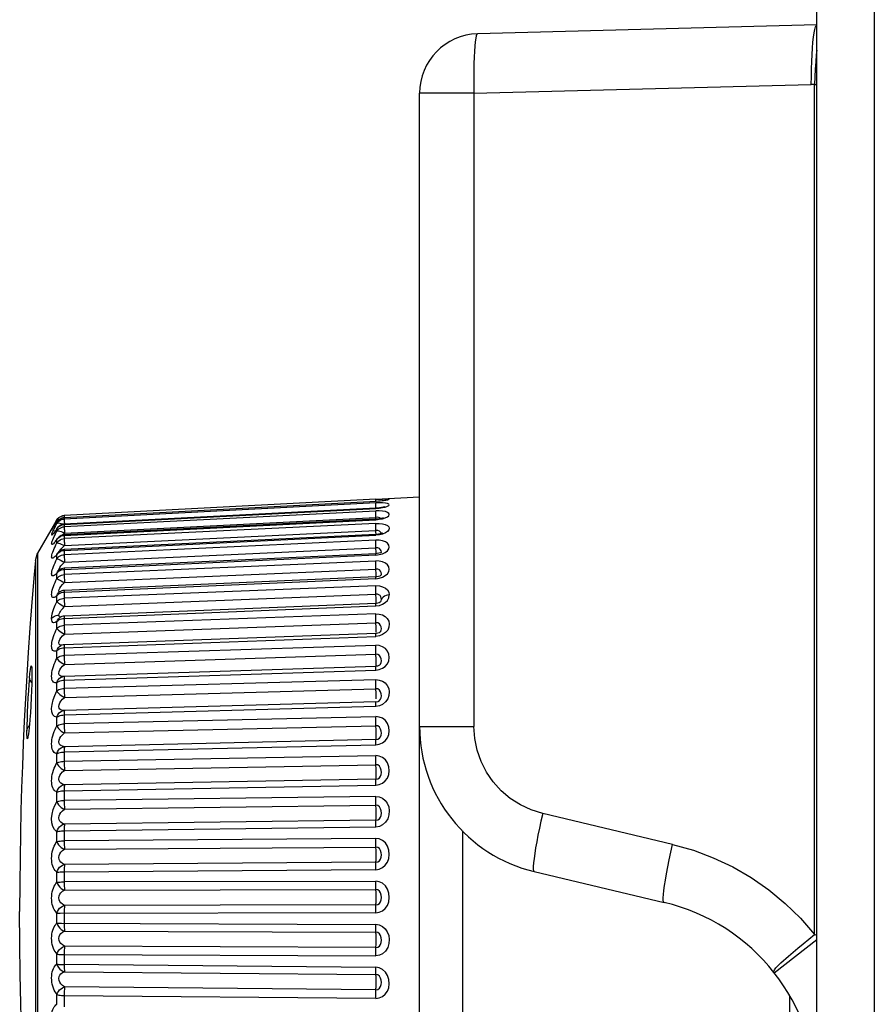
# Model space of a CAD drawing. Header units: millimetres. Extents: x 967 to 2466, y -778 to 1158.
# Tile 20 of 68: x 967 to 984, y 547 to 566. Entities that reach past the tile are written whole.
import ezdxf

# ---------------------------------------------------------------- set-up
doc = ezdxf.new("R2010")
doc.units = ezdxf.units.MM
doc.header["$LTSCALE"] = 30.734
doc.layers.get('0').update_dxf_attribs({"linetype": 'CONTINUOUS'})

msp = doc.modelspace()

# ---------------------------------------------------------------- linework, layer by layer
for p, q in [((982.623, 481.711), (982.623, 655.143)), ((982.623, 566.287), (975.791, 566.108)), ((975.718, 564.908), (982.513, 565.086)), ((982.579, 565.085), (982.513, 565.086)), ((982.579, 547.973), (982.579, 565.085)), ((974.623, 552.158), (974.623, 564.908)), ((975.718, 564.908), (974.623, 564.908)), ((975.718, 564.908), (975.718, 552.158)), ((973.738, 556.733), (967.464, 556.405)), ((973.75, 556.691), (967.464, 556.362)), ((973.738, 556.738), (974.623, 556.784)), ((973.738, 556.734), (973.81, 556.737)), ((973.738, 556.73), (973.738, 556.733)), ((973.74, 556.691), (973.738, 556.73)), ((973.738, 556.689), (973.738, 556.691)), ((973.75, 556.691), (973.738, 556.689)), ((973.811, 556.663), (973.738, 556.661)), ((973.812, 556.694), (973.792, 556.694)), ((973.831, 556.697), (973.812, 556.694)), ((973.738, 556.66), (967.464, 556.336)), ((973.738, 556.555), (967.464, 556.231)), ((967.464, 556.227), (973.738, 556.551)), ((973.738, 556.497), (967.464, 556.181)), ((973.738, 556.653), (973.738, 556.66)), ((973.771, 556.557), (973.738, 556.555)), ((973.738, 556.551), (973.738, 556.555)), ((973.742, 556.547), (973.74, 556.601)), ((967.317, 556.319), (966.928, 555.646)), ((967.261, 556.216), (967.297, 556.28)), ((967.297, 556.28), (967.317, 556.315)), ((967.317, 556.319), (967.334, 556.344)), ((967.317, 556.315), (967.317, 556.319)), ((967.317, 556.272), (967.32, 556.277)), ((967.317, 556.247), (967.317, 556.272)), ((967.33, 556.292), (967.32, 556.277)), ((967.334, 556.344), (967.355, 556.365)), ((967.406, 556.396), (967.434, 556.405)), ((967.406, 556.392), (967.434, 556.401)), ((967.406, 556.324), (967.433, 556.332)), ((967.434, 556.405), (967.453, 556.408)), ((967.434, 556.401), (967.464, 556.405)), ((967.434, 556.357), (967.444, 556.36)), ((967.434, 556.332), (967.464, 556.336)), ((967.454, 556.362), (967.464, 556.361)), ((967.464, 556.406), (967.464, 556.405)), ((967.464, 556.362), (967.464, 556.335)), ((967.464, 556.362), (967.464, 556.361)), ((973.738, 556.332), (967.464, 556.016)), ((967.464, 556.007), (973.738, 556.323)), ((967.468, 556.053), (973.742, 556.369)), ((973.768, 556.335), (973.738, 556.332)), ((973.738, 556.322), (973.81, 556.33)), ((973.74, 556.426), (973.739, 556.451)), ((973.744, 556.34), (973.74, 556.426)), ((973.783, 556.373), (973.742, 556.369)), ((967.242, 556.156), (967.236, 556.148)), ((967.265, 556.213), (967.248, 556.185)), ((967.257, 556.179), (967.248, 556.164)), ((967.254, 556.105), (967.25, 556.1)), ((967.26, 556.113), (967.254, 556.105)), ((967.267, 556.194), (967.257, 556.179)), ((967.267, 556.194), (967.263, 556.186)), ((967.276, 556.229), (967.265, 556.213)), ((967.278, 556.175), (967.297, 556.21)), ((967.297, 556.21), (967.317, 556.247)), ((967.297, 556.055), (967.317, 556.094)), ((967.305, 556.253), (967.298, 556.241)), ((967.317, 556.139), (967.323, 556.151)), ((967.317, 556.094), (967.317, 556.139)), ((967.337, 556.17), (967.323, 556.151)), ((967.401, 556.248), (967.434, 556.238)), ((967.406, 556.214), (967.434, 556.223)), ((967.434, 556.238), (967.452, 556.23)), ((967.434, 556.223), (967.464, 556.227)), ((967.434, 556.177), (967.464, 556.181)), ((973.738, 556.246), (967.464, 555.941)), ((967.464, 556.231), (967.464, 556.227)), ((967.464, 556.228), (967.464, 556.179)), ((967.468, 555.8), (973.742, 556.105)), ((973.783, 556.107), (973.742, 556.105)), ((973.744, 556.075), (973.742, 556.105)), ((973.745, 556.026), (973.744, 556.075)), ((967.261, 555.982), (967.278, 556.017)), ((967.278, 556.017), (967.297, 556.055)), ((967.317, 555.922), (967.328, 555.943)), ((967.317, 555.856), (967.317, 555.922)), ((967.345, 555.963), (967.328, 555.943)), ((967.364, 555.98), (967.345, 555.963)), ((967.406, 555.995), (967.434, 556.003)), ((967.429, 556.016), (967.468, 556.053)), ((967.434, 556.003), (967.464, 556.007)), ((973.738, 556.025), (967.464, 555.72)), ((967.464, 555.705), (973.738, 556.01)), ((967.464, 556.009), (967.464, 555.932)), ((967.464, 555.932), (967.464, 555.918)), ((973.738, 555.909), (967.464, 555.618)), ((973.754, 556.026), (973.738, 556.025)), ((973.812, 556.017), (973.738, 556.008)), ((973.85, 556.025), (973.852, 556.035)), ((967.297, 555.816), (967.317, 555.856)), ((967.358, 555.679), (967.334, 555.655)), ((967.384, 555.697), (967.358, 555.679)), ((967.398, 555.727), (967.429, 555.761)), ((967.429, 555.761), (967.468, 555.8)), ((967.434, 555.701), (967.464, 555.704)), ((967.464, 555.707), (967.464, 555.615)), ((967.468, 555.466), (973.742, 555.756)), ((973.783, 555.758), (973.742, 555.756)), ((973.744, 555.725), (973.742, 555.756)), ((966.883, 555.503), (966.928, 555.646)), ((966.883, 555.502), (966.883, 541.371)), ((966.883, 555.502), (966.883, 555.502)), ((966.928, 555.646), (966.928, 541.228)), ((967.317, 555.623), (967.329, 555.649)), ((967.317, 555.537), (967.317, 555.623)), ((967.329, 555.649), (967.334, 555.655)), ((967.334, 555.655), (967.335, 555.656)), ((967.464, 555.322), (973.738, 555.613)), ((973.738, 555.49), (967.464, 555.217)), ((973.739, 555.637), (967.465, 555.347)), ((973.738, 555.611), (973.81, 555.621)), ((973.765, 555.639), (973.739, 555.637)), ((973.849, 555.655), (973.849, 555.655)), ((967.246, 555.379), (967.261, 555.417)), ((967.329, 555.273), (967.343, 555.292)), ((967.338, 555.287), (967.334, 555.283)), ((967.344, 555.292), (967.338, 555.287)), ((967.36, 555.307), (967.343, 555.292)), ((967.343, 555.292), (967.344, 555.292)), ((967.386, 555.324), (967.36, 555.307)), ((967.398, 555.391), (967.429, 555.427)), ((967.429, 555.427), (967.468, 555.466)), ((967.434, 555.319), (967.464, 555.322)), ((967.464, 555.325), (967.464, 555.214)), ((967.468, 555.055), (973.742, 555.328)), ((973.744, 555.296), (973.742, 555.328)), ((973.745, 555.266), (973.744, 555.296)), ((967.317, 555.245), (967.298, 555.226)), ((967.317, 555.245), (967.329, 555.273)), ((967.317, 555.141), (967.317, 555.245)), ((967.464, 554.865), (973.738, 555.137)), ((973.739, 555.172), (967.465, 554.899)), ((973.738, 555.135), (973.81, 555.146)), ((967.376, 554.946), (967.398, 554.978)), ((967.398, 554.978), (967.429, 555.015)), ((967.429, 555.015), (967.468, 555.055)), ((973.738, 554.994), (967.464, 554.742)), ((967.317, 554.671), (967.317, 554.792)), ((967.347, 554.848), (967.356, 554.856)), ((967.356, 554.856), (967.356, 554.857)), ((967.434, 554.861), (967.464, 554.864)), ((967.464, 554.868), (967.464, 554.72)), ((967.468, 554.572), (973.742, 554.824)), ((973.745, 554.761), (973.744, 554.792)), ((973.746, 554.732), (973.745, 554.761)), ((967.433, 554.536), (967.468, 554.572)), ((967.464, 554.336), (973.738, 554.588)), ((973.74, 554.635), (967.466, 554.383)), ((973.738, 554.586), (973.812, 554.598)), ((973.755, 554.636), (973.74, 554.635)), ((973.747, 554.64), (973.747, 554.658)), ((967.361, 554.382), (967.356, 554.401)), ((967.371, 554.37), (967.361, 554.382)), ((967.372, 554.453), (967.386, 554.477)), ((967.39, 554.363), (967.373, 554.353)), ((967.434, 554.333), (967.464, 554.336)), ((973.738, 554.426), (967.464, 554.197)), ((967.464, 554.356), (967.464, 554.336)), ((967.464, 554.341), (967.464, 554.173)), ((967.317, 554.27), (967.283, 554.254)), ((967.317, 554.132), (967.317, 554.27)), ((967.468, 554.021), (973.742, 554.249)), ((973.746, 554.128), (973.746, 554.157)), ((967.429, 553.982), (967.468, 554.021)), ((967.464, 553.744), (973.738, 553.972)), ((973.741, 554.032), (967.466, 553.804)), ((973.812, 553.982), (973.738, 553.97)), ((973.755, 554.033), (973.741, 554.032)), ((973.747, 554.058), (973.747, 554.078)), ((967.418, 553.795), (967.397, 553.787)), ((967.397, 553.787), (967.397, 553.787)), ((967.434, 553.741), (967.464, 553.744)), ((973.738, 553.792), (967.464, 553.589)), ((967.464, 553.765), (967.464, 553.573)), ((966.739, 553.652), (966.709, 553.183)), ((967.317, 553.531), (967.317, 553.684)), ((967.468, 553.409), (973.742, 553.612)), ((967.464, 553.093), (973.738, 553.295)), ((973.741, 553.37), (967.467, 553.168)), ((973.738, 553.293), (973.81, 553.305)), ((973.753, 553.371), (973.741, 553.37)), ((973.747, 553.462), (973.746, 553.49)), ((973.747, 553.437), (973.747, 553.462)), ((973.747, 553.414), (973.747, 553.437)), ((973.81, 553.305), (973.873, 553.331)), ((973.822, 553.4), (973.836, 553.417)), ((966.762, 553.131), (966.752, 553.01)), ((966.762, 553.131), (966.764, 553.111)), ((966.811, 553.13), (966.809, 553.018)), ((966.811, 553.289), (966.812, 553.24)), ((966.812, 553.197), (966.811, 553.13)), ((966.811, 553.13), (966.811, 553.106)), ((966.812, 553.212), (966.812, 553.197)), ((966.812, 553.209), (966.812, 553.197)), ((966.812, 553.209), (966.812, 553.197)), ((967.358, 553.229), (967.362, 553.264)), ((967.426, 553.161), (967.427, 553.162)), ((967.447, 553.166), (967.428, 553.162)), ((967.467, 553.168), (967.447, 553.166)), ((967.464, 553.117), (967.464, 552.907)), ((973.738, 553.1), (967.464, 552.925)), ((966.809, 553.018), (966.809, 552.989)), ((967.317, 552.875), (967.317, 553.04)), ((967.434, 553.09), (967.464, 553.093)), ((967.468, 552.743), (973.742, 552.917)), ((966.798, 552.736), (966.798, 552.718)), ((966.805, 552.883), (966.804, 552.857)), ((973.747, 552.74), (973.747, 552.767)), ((973.747, 552.715), (973.747, 552.74)), ((973.836, 552.708), (973.848, 552.739)), ((967.464, 552.391), (973.738, 552.565)), ((973.742, 552.656), (967.468, 552.481)), ((973.812, 552.575), (973.738, 552.562)), ((973.786, 552.665), (973.796, 552.67)), ((966.714, 552.31), (966.711, 552.187)), ((966.772, 552.306), (966.771, 552.297)), ((967.317, 552.17), (967.317, 552.346)), ((967.464, 552.396), (967.464, 552.183)), ((973.738, 552.356), (967.464, 552.212)), ((966.711, 552.187), (966.71, 552.081)), ((966.755, 552.117), (966.752, 552.079)), ((966.762, 552.185), (966.759, 552.156)), ((966.762, 552.185), (966.763, 552.193)), ((966.763, 552.193), (966.762, 552.185)), ((967.468, 552.029), (973.742, 552.173)), ((974.623, 525.016), (974.623, 552.158)), ((974.623, 552.158), (975.718, 552.158)), ((966.711, 551.998), (966.71, 552.081)), ((966.739, 551.984), (966.737, 551.973)), ((966.752, 552.079), (966.742, 551.999)), ((967.464, 551.646), (973.738, 551.79)), ((973.742, 551.896), (967.468, 551.752)), ((967.317, 551.424), (967.317, 551.609)), ((967.464, 551.651), (967.464, 551.427)), ((973.738, 551.57), (967.464, 551.457)), ((967.468, 551.276), (973.742, 551.389)), ((967.464, 550.865), (973.738, 550.978)), ((973.742, 551.099), (967.468, 550.987)), ((967.317, 550.645), (967.317, 550.838)), ((967.464, 550.871), (967.464, 550.638)), ((973.738, 550.749), (967.464, 550.67)), ((967.468, 550.493), (973.742, 550.572)), ((979.72, 549.785), (977.102, 550.406)), ((967.464, 550.058), (973.738, 550.138)), ((973.742, 550.273), (967.468, 550.193)), ((967.317, 549.842), (967.317, 550.04)), ((967.464, 550.064), (967.464, 549.826)), ((975.484, 550.055), (975.484, 527.118)), ((973.738, 549.903), (967.464, 549.858)), ((967.468, 549.686), (973.742, 549.732)), ((973.742, 549.427), (967.468, 549.381)), ((967.317, 549.023), (967.317, 549.224)), ((967.464, 549.233), (973.738, 549.279)), ((967.464, 549.24), (967.464, 548.998)), ((976.93, 549.239), (979.547, 548.617)), ((973.738, 549.041), (967.464, 549.03)), ((967.468, 548.866), (973.742, 548.877)), ((973.742, 548.569), (967.468, 548.558)), ((967.317, 548.198), (967.317, 548.4)), ((967.317, 548.4), (967.379, 548.4)), ((967.379, 548.4), (973.738, 548.411)), ((967.464, 548.406), (967.464, 548.164)), ((967.406, 548.196), (973.738, 548.173)), ((967.468, 548.041), (973.742, 548.018)), ((981.767, 547.198), (982.623, 547.872)), ((967.317, 547.376), (967.317, 547.576)), ((967.464, 547.573), (967.464, 547.333)), ((967.464, 547.567), (973.738, 547.544)), ((973.742, 547.711), (967.468, 547.733)), ((973.738, 547.307), (967.464, 547.364)), ((981.902, 547.4), (982.054, 547.534)), ((967.468, 547.22), (973.742, 547.163)), ((967.317, 546.566), (967.317, 546.762)), ((973.742, 546.86), (967.468, 546.917)), ((967.464, 546.749), (967.464, 546.514)), ((967.464, 546.743), (973.738, 546.686)), ((982.081, 545.516), (982.081, 546.724))]:
    msp.add_line(p, q)
for points in [[(983.823, 656.343), (983.817, 656.332), (983.812, 656.302), (983.807, 656.251), (983.802, 656.182), (983.797, 656.095), (983.793, 655.991), (983.79, 655.873), (983.786, 655.743), (983.784, 655.602), (983.782, 655.453), (983.781, 655.299), (983.781, 481.901)], [(982.513, 565.086), (982.514, 565.243), (982.518, 565.397), (982.523, 565.546), (982.53, 565.687), (982.538, 565.817), (982.547, 565.935), (982.558, 566.039), (982.57, 566.126), (982.583, 566.195), (982.596, 566.246), (982.609, 566.276), (982.623, 566.287)], [(975.791, 566.108), (975.778, 566.097), (975.765, 566.066), (975.754, 566.016), (975.743, 565.946), (975.734, 565.859), (975.727, 565.756), (975.721, 565.638), (975.717, 565.507), (975.714, 565.367), (975.714, 565.218), (975.715, 565.065), (975.718, 564.908)], [(982.623, 565.776), (982.614, 565.68), (982.603, 565.54), (982.594, 565.393), (982.586, 565.24), (982.579, 565.084)], [(982.579, 565.084), (982.601, 565.084), (982.623, 565.084)], [(973.937, 556.712), (973.919, 556.708), (973.895, 556.705), (973.866, 556.701), (973.831, 556.697), (973.792, 556.694), (973.75, 556.691)], [(973.81, 556.737), (973.873, 556.739), (973.929, 556.74), (973.973, 556.74), (974, 556.737), (974.012, 556.733), (974.004, 556.726), (973.978, 556.718), (973.934, 556.709), (973.876, 556.701), (973.866, 556.701)], [(973.929, 556.578), (973.973, 556.593), (974.001, 556.608), (974.012, 556.623), (974.004, 556.638), (973.979, 556.65), (973.934, 556.658), (973.876, 556.662), (973.811, 556.663)], [(973.951, 556.715), (973.948, 556.714), (973.937, 556.712)], [(973.74, 556.601), (973.738, 556.64), (973.738, 556.653)], [(973.738, 556.55), (973.81, 556.557), (973.873, 556.566), (973.929, 556.578)], [(973.979, 556.47), (973.934, 556.485), (973.876, 556.495), (973.811, 556.499), (973.738, 556.498)], [(973.739, 556.451), (973.738, 556.471), (973.738, 556.487), (973.738, 556.497)], [(973.913, 556.582), (973.914, 556.583), (973.907, 556.58), (973.888, 556.575), (973.858, 556.569), (973.818, 556.562), (973.771, 556.557)], [(973.929, 556.359), (973.973, 556.38), (974.001, 556.403), (974.012, 556.426), (974.004, 556.45), (973.979, 556.47)], [(967.32, 556.277), (967.305, 556.253), (967.291, 556.231), (967.279, 556.212), (967.267, 556.194)], [(967.317, 556.272), (967.334, 556.296), (967.355, 556.318), (967.379, 556.335)], [(967.317, 556.315), (967.329, 556.326), (967.347, 556.333), (967.372, 556.334), (967.375, 556.333)], [(967.317, 556.247), (967.334, 556.272), (967.355, 556.293), (967.379, 556.31), (967.406, 556.324)], [(967.364, 556.326), (967.352, 556.316), (967.341, 556.305), (967.33, 556.292)], [(967.355, 556.365), (967.379, 556.382), (967.406, 556.396)], [(967.464, 556.362), (967.454, 556.362), (967.444, 556.36), (967.433, 556.358), (967.422, 556.355), (967.411, 556.352), (967.399, 556.347), (967.387, 556.341), (967.376, 556.334), (967.364, 556.326)], [(967.379, 556.335), (967.406, 556.348), (967.434, 556.357)], [(967.464, 556.405), (967.464, 556.401), (967.464, 556.392), (967.465, 556.362)], [(967.464, 556.336), (967.464, 556.329), (967.464, 556.317), (967.465, 556.299), (967.468, 556.223)], [(973.738, 556.323), (973.738, 556.331), (973.738, 556.332)], [(973.886, 556.359), (973.89, 556.362), (973.887, 556.361), (973.872, 556.355), (973.847, 556.348), (973.811, 556.34), (973.768, 556.335)], [(973.838, 556.346), (973.815, 556.362), (973.783, 556.373)], [(973.81, 556.33), (973.873, 556.342), (973.929, 556.359)], [(967.242, 556.156), (967.235, 556.145), (967.224, 556.13), (967.217, 556.12), (967.212, 556.114), (967.21, 556.114), (967.211, 556.119), (967.216, 556.13), (967.223, 556.145), (967.233, 556.165), (967.246, 556.189), (967.261, 556.216)], [(967.31, 556.132), (967.298, 556.111), (967.28, 556.085), (967.263, 556.063), (967.248, 556.044), (967.235, 556.029), (967.224, 556.018), (967.217, 556.012), (967.212, 556.011), (967.21, 556.016), (967.211, 556.025), (967.216, 556.04)], [(967.216, 556.04), (967.223, 556.059), (967.233, 556.083), (967.246, 556.11)], [(967.257, 556.179), (967.249, 556.166), (967.242, 556.156)], [(967.246, 556.11), (967.261, 556.141), (967.278, 556.175)], [(967.323, 556.151), (967.31, 556.132), (967.292, 556.106), (967.277, 556.086), (967.266, 556.071), (967.263, 556.068)], [(967.317, 556.247), (967.329, 556.255), (967.347, 556.257), (967.372, 556.255), (967.401, 556.248)], [(967.317, 556.139), (967.334, 556.163), (967.355, 556.184), (967.379, 556.201), (967.406, 556.214)], [(967.317, 556.094), (967.334, 556.118), (967.355, 556.138), (967.379, 556.155), (967.406, 556.168), (967.434, 556.177)], [(967.317, 556.094), (967.329, 556.097), (967.347, 556.096), (967.372, 556.091), (967.401, 556.082), (967.434, 556.069), (967.468, 556.053)], [(967.368, 556.198), (967.352, 556.185), (967.337, 556.17)], [(967.464, 556.231), (967.448, 556.23), (967.433, 556.227), (967.417, 556.222), (967.401, 556.216), (967.384, 556.208), (967.368, 556.198)], [(967.464, 556.181), (967.464, 556.171), (967.464, 556.155), (967.465, 556.135)], [(967.465, 556.135), (967.466, 556.111), (967.468, 556.053)], [(973.738, 556.247), (973.81, 556.246), (973.873, 556.239), (973.929, 556.226), (973.973, 556.207), (974, 556.181), (974.012, 556.151), (974.004, 556.118), (973.978, 556.084), (973.934, 556.056)], [(973.742, 556.105), (973.74, 556.164), (973.739, 556.191), (973.738, 556.213), (973.738, 556.232), (973.738, 556.246)], [(973.852, 556.035), (973.85, 556.055), (973.838, 556.074), (973.815, 556.095), (973.783, 556.107)], [(967.317, 555.922), (967.298, 555.896), (967.28, 555.874), (967.263, 555.855), (967.248, 555.84), (967.235, 555.829), (967.224, 555.823), (967.217, 555.821), (967.212, 555.825), (967.21, 555.834), (967.211, 555.848), (967.216, 555.867), (967.223, 555.89), (967.233, 555.917), (967.246, 555.948), (967.261, 555.982)], [(967.328, 555.943), (967.317, 555.928), (967.302, 555.91), (967.291, 555.897), (967.283, 555.888), (967.282, 555.887)], [(967.317, 555.922), (967.334, 555.945), (967.355, 555.965), (967.379, 555.982), (967.406, 555.995)], [(967.317, 555.856), (967.334, 555.879), (967.355, 555.899), (967.379, 555.916), (967.406, 555.929), (967.434, 555.937), (967.464, 555.941)], [(967.464, 556.016), (967.444, 556.014), (967.424, 556.01), (967.404, 556.003), (967.384, 555.993), (967.364, 555.98)], [(967.464, 556.016), (967.464, 556.014), (967.464, 556.007)], [(967.464, 555.918), (967.464, 555.9), (967.465, 555.878), (967.466, 555.854), (967.468, 555.8)], [(973.738, 556.01), (973.738, 556.02), (973.738, 556.025), (973.738, 556.025)], [(973.929, 555.664), (973.973, 555.696), (974.001, 555.733), (974.012, 555.772), (974.004, 555.813), (973.979, 555.85), (973.934, 555.878), (973.876, 555.898), (973.811, 555.908), (973.738, 555.91)], [(973.742, 555.757), (973.741, 555.788), (973.74, 555.818), (973.739, 555.846), (973.738, 555.871), (973.738, 555.892), (973.738, 555.909)], [(973.871, 556.056), (973.872, 556.057), (973.866, 556.053), (973.851, 556.047), (973.826, 556.039), (973.793, 556.031), (973.754, 556.026)], [(973.934, 556.056), (973.876, 556.033), (973.812, 556.017)], [(967.28, 555.582), (967.263, 555.567), (967.248, 555.555), (967.235, 555.549), (967.224, 555.547), (967.217, 555.55), (967.212, 555.558), (967.21, 555.572), (967.211, 555.59), (967.216, 555.612), (967.223, 555.639), (967.233, 555.67), (967.246, 555.704), (967.261, 555.74)], [(967.261, 555.74), (967.278, 555.777), (967.297, 555.816)], [(967.317, 555.856), (967.329, 555.856), (967.347, 555.851), (967.372, 555.843), (967.401, 555.831), (967.434, 555.817), (967.468, 555.8)], [(967.317, 555.623), (967.334, 555.645), (967.355, 555.664), (967.379, 555.681), (967.406, 555.693), (967.434, 555.701)], [(967.368, 555.686), (967.376, 555.699), (967.398, 555.727)], [(967.464, 555.72), (967.437, 555.717), (967.411, 555.709), (967.384, 555.697)], [(967.464, 555.72), (967.464, 555.72), (967.464, 555.715), (967.464, 555.705)], [(973.746, 555.638), (973.746, 555.644), (973.746, 555.669), (973.745, 555.696), (973.744, 555.725)], [(973.838, 555.719), (973.815, 555.743), (973.783, 555.758)], [(973.849, 555.655), (973.852, 555.672), (973.85, 555.696), (973.838, 555.719)], [(966.883, 555.503), (966.858, 555.217), (966.812, 554.662), (966.773, 554.143), (966.739, 553.652)], [(967.261, 555.417), (967.278, 555.457), (967.297, 555.497), (967.317, 555.537)], [(967.317, 555.623), (967.298, 555.6), (967.28, 555.582)], [(967.335, 555.656), (967.33, 555.65), (967.316, 555.634), (967.306, 555.624), (967.305, 555.624)], [(967.317, 555.537), (967.334, 555.559), (967.355, 555.579), (967.379, 555.595), (967.406, 555.607), (967.434, 555.615), (967.464, 555.618)], [(967.317, 555.537), (967.329, 555.533), (967.347, 555.525), (967.372, 555.513), (967.401, 555.499), (967.434, 555.483), (967.468, 555.466)], [(967.464, 555.618), (967.464, 555.602), (967.464, 555.581), (967.465, 555.556), (967.466, 555.528), (967.467, 555.498), (967.468, 555.466)], [(973.738, 555.613), (973.738, 555.626), (973.738, 555.634), (973.739, 555.637)], [(973.929, 555.196), (973.973, 555.233), (974.001, 555.277), (974.012, 555.323), (974.004, 555.372), (973.979, 555.416), (973.934, 555.45), (973.876, 555.475), (973.811, 555.488), (973.738, 555.492)], [(973.742, 555.328), (973.741, 555.359), (973.74, 555.39), (973.739, 555.42), (973.738, 555.447), (973.738, 555.47), (973.738, 555.49)], [(973.832, 555.656), (973.802, 555.646), (973.765, 555.639)], [(973.81, 555.621), (973.873, 555.638), (973.929, 555.664)], [(973.852, 555.662), (973.855, 555.665), (973.858, 555.669), (973.851, 555.665), (973.832, 555.656)], [(967.298, 555.226), (967.28, 555.211), (967.263, 555.2), (967.248, 555.193), (967.235, 555.191), (967.224, 555.193), (967.217, 555.201), (967.212, 555.213), (967.21, 555.231), (967.211, 555.253), (967.216, 555.279), (967.223, 555.31), (967.233, 555.343), (967.246, 555.379)], [(967.317, 555.245), (967.334, 555.266), (967.355, 555.284), (967.379, 555.299), (967.406, 555.311), (967.434, 555.319)], [(967.359, 555.307), (967.358, 555.311), (967.362, 555.334), (967.376, 555.36), (967.398, 555.391)], [(967.465, 555.347), (967.437, 555.343), (967.411, 555.336), (967.386, 555.324)], [(967.465, 555.347), (967.464, 555.344), (967.464, 555.336), (967.464, 555.322)], [(973.838, 555.284), (973.815, 555.312), (973.783, 555.328), (973.742, 555.328)], [(973.847, 555.203), (973.848, 555.207), (973.852, 555.229), (973.85, 555.258), (973.838, 555.284)], [(967.263, 554.759), (967.248, 554.756), (967.235, 554.758), (967.224, 554.765), (967.217, 554.777), (967.212, 554.794), (967.21, 554.815), (967.211, 554.841), (967.216, 554.871), (967.223, 554.904), (967.233, 554.941), (967.246, 554.979), (967.261, 555.019), (967.278, 555.059), (967.297, 555.1), (967.317, 555.141)], [(967.317, 555.141), (967.334, 555.162), (967.355, 555.18), (967.379, 555.195), (967.406, 555.206), (967.434, 555.214), (967.464, 555.217)], [(967.317, 555.141), (967.329, 555.132), (967.347, 555.121), (967.372, 555.107), (967.401, 555.09), (967.434, 555.073), (967.468, 555.055)], [(967.464, 555.217), (967.464, 555.198), (967.464, 555.175), (967.465, 555.148), (967.466, 555.118), (967.467, 555.087), (967.468, 555.055)], [(973.738, 555.137), (973.738, 555.154), (973.738, 555.165), (973.739, 555.171), (973.739, 555.172)], [(973.847, 555.204), (973.848, 555.206), (973.847, 555.205), (973.838, 555.198), (973.819, 555.189), (973.792, 555.18), (973.759, 555.174), (973.739, 555.172)], [(973.747, 555.17), (973.747, 555.188), (973.746, 555.211), (973.746, 555.237), (973.745, 555.266)], [(973.81, 555.146), (973.873, 555.166), (973.929, 555.196)], [(967.371, 554.867), (967.363, 554.873), (967.358, 554.891), (967.362, 554.918), (967.376, 554.946)], [(967.465, 554.899), (967.438, 554.896), (967.413, 554.889), (967.388, 554.878), (967.364, 554.863)], [(967.465, 554.899), (967.465, 554.898), (967.464, 554.892), (967.464, 554.881), (967.464, 554.865)], [(973.738, 554.996), (973.812, 554.99), (973.877, 554.974), (973.933, 554.946), (973.976, 554.909), (974.002, 554.862), (974.012, 554.807)], [(973.744, 554.792), (973.741, 554.855), (973.74, 554.887), (973.739, 554.917), (973.738, 554.946), (973.738, 554.972), (973.738, 554.994)], [(967.317, 554.792), (967.298, 554.777), (967.28, 554.766), (967.263, 554.759)], [(967.317, 554.792), (967.334, 554.812), (967.355, 554.829), (967.379, 554.843), (967.406, 554.854), (967.434, 554.861)], [(967.317, 554.792), (967.329, 554.823), (967.347, 554.848)], [(967.317, 554.671), (967.334, 554.69), (967.355, 554.707), (967.379, 554.721), (967.406, 554.731), (967.434, 554.738), (967.464, 554.742)], [(967.364, 554.863), (967.351, 554.852), (967.35, 554.851)], [(967.464, 554.72), (967.464, 554.694), (967.465, 554.666), (967.466, 554.635), (967.467, 554.603), (967.468, 554.572)], [(973.842, 554.771), (973.826, 554.794), (973.803, 554.812), (973.775, 554.823), (973.742, 554.824)], [(973.747, 554.658), (973.747, 554.679), (973.746, 554.704), (973.746, 554.732)], [(973.853, 554.717), (973.85, 554.744), (973.842, 554.771)], [(973.842, 554.673), (973.85, 554.692), (973.853, 554.717)], [(974.012, 554.807), (973.978, 554.803), (973.946, 554.794), (973.916, 554.781), (973.89, 554.763), (973.868, 554.742), (973.853, 554.717)], [(973.932, 554.655), (973.976, 554.699), (974.002, 554.749), (974.012, 554.807)], [(967.21, 554.333), (967.213, 554.378), (967.222, 554.426), (967.236, 554.477), (967.256, 554.534), (967.283, 554.599), (967.317, 554.671)], [(967.317, 554.671), (967.329, 554.659), (967.347, 554.644), (967.372, 554.627), (967.401, 554.609), (967.434, 554.59), (967.468, 554.572)], [(967.386, 554.477), (967.405, 554.504), (967.433, 554.536)], [(973.738, 554.588), (973.738, 554.608), (973.738, 554.622), (973.739, 554.631), (973.74, 554.635), (973.74, 554.635)], [(973.842, 554.673), (973.842, 554.673), (973.838, 554.669), (973.828, 554.66), (973.809, 554.65), (973.784, 554.642), (973.755, 554.636)], [(973.812, 554.598), (973.876, 554.621), (973.932, 554.655)], [(967.21, 554.333), (967.226, 554.351), (967.247, 554.367), (967.271, 554.381), (967.298, 554.392), (967.327, 554.398), (967.356, 554.401)], [(967.283, 554.254), (967.255, 554.249), (967.236, 554.255), (967.222, 554.272), (967.213, 554.297), (967.21, 554.333)], [(967.317, 554.27), (967.329, 554.303), (967.347, 554.33), (967.373, 554.353)], [(967.317, 554.27), (967.334, 554.288), (967.355, 554.304), (967.379, 554.317), (967.406, 554.327), (967.434, 554.333)], [(967.356, 554.401), (967.362, 554.426), (967.372, 554.453)], [(967.39, 554.363), (967.384, 554.364), (967.371, 554.37)], [(967.466, 554.383), (967.439, 554.38), (967.414, 554.373), (967.39, 554.363)], [(967.466, 554.383), (967.466, 554.383), (967.465, 554.379), (967.464, 554.37), (967.464, 554.356)], [(973.738, 554.428), (973.809, 554.422), (973.872, 554.404), (973.928, 554.374), (973.972, 554.334), (974, 554.281), (974.012, 554.223), (974.005, 554.161), (973.981, 554.101), (973.936, 554.049), (973.877, 554.008), (973.812, 553.982)], [(973.744, 554.219), (973.741, 554.281), (973.74, 554.312), (973.739, 554.344), (973.738, 554.373), (973.738, 554.401), (973.738, 554.426)], [(967.317, 553.684), (967.298, 553.677), (967.28, 553.674), (967.263, 553.675), (967.248, 553.681), (967.235, 553.692), (967.224, 553.707), (967.217, 553.727), (967.212, 553.752), (967.21, 553.781), (967.211, 553.813), (967.216, 553.849), (967.223, 553.887), (967.233, 553.927), (967.246, 553.968), (967.261, 554.01), (967.278, 554.052), (967.297, 554.092), (967.317, 554.132)], [(967.317, 554.132), (967.334, 554.15), (967.355, 554.165), (967.379, 554.178), (967.406, 554.188), (967.434, 554.194), (967.464, 554.197)], [(967.317, 554.132), (967.329, 554.117), (967.347, 554.098), (967.372, 554.079), (967.401, 554.059), (967.434, 554.039), (967.468, 554.021)], [(967.464, 554.173), (967.464, 554.146), (967.465, 554.116), (967.466, 554.084), (967.467, 554.052), (967.468, 554.021)], [(973.835, 554.071), (973.848, 554.096), (973.852, 554.127), (973.85, 554.163), (973.838, 554.195), (973.815, 554.228), (973.783, 554.248), (973.742, 554.249)], [(973.746, 554.157), (973.745, 554.187), (973.744, 554.219)], [(973.747, 554.078), (973.747, 554.102), (973.746, 554.128)], [(967.362, 553.877), (967.376, 553.909), (967.398, 553.944), (967.429, 553.982)], [(973.738, 553.972), (973.738, 553.994), (973.738, 554.011), (973.739, 554.024), (973.74, 554.031), (973.741, 554.032)], [(973.835, 554.071), (973.832, 554.067), (973.822, 554.058), (973.805, 554.048), (973.781, 554.039), (973.755, 554.033)], [(967.317, 553.684), (967.329, 553.719), (967.347, 553.748), (967.371, 553.771), (967.397, 553.787)], [(967.317, 553.684), (967.334, 553.7), (967.355, 553.714), (967.379, 553.726), (967.406, 553.735), (967.434, 553.741)], [(967.415, 553.794), (967.396, 553.796), (967.375, 553.805), (967.363, 553.819), (967.358, 553.844), (967.362, 553.877)], [(967.466, 553.804), (967.442, 553.801), (967.418, 553.795)], [(967.466, 553.804), (967.466, 553.802), (967.465, 553.795), (967.464, 553.783), (967.464, 553.765)], [(973.873, 553.331), (973.929, 553.37), (973.973, 553.421), (974.001, 553.481), (974.012, 553.546), (974.004, 553.614), (973.979, 553.678), (973.934, 553.728), (973.876, 553.766), (973.811, 553.787), (973.738, 553.794)], [(973.744, 553.582), (973.741, 553.642), (973.74, 553.674), (973.739, 553.705), (973.738, 553.736), (973.738, 553.765), (973.738, 553.792)], [(967.317, 553.04), (967.298, 553.037), (967.28, 553.038), (967.263, 553.044), (967.248, 553.054), (967.235, 553.069), (967.224, 553.088), (967.217, 553.112), (967.212, 553.14), (967.21, 553.172), (967.211, 553.208), (967.216, 553.246), (967.223, 553.286), (967.233, 553.327), (967.246, 553.369), (967.261, 553.411), (967.278, 553.453), (967.297, 553.493), (967.317, 553.531)], [(967.317, 553.531), (967.334, 553.547), (967.355, 553.561), (967.379, 553.573), (967.406, 553.581), (967.434, 553.587), (967.464, 553.59)], [(967.317, 553.531), (967.329, 553.512), (967.347, 553.491), (967.372, 553.47), (967.401, 553.448), (967.434, 553.427), (967.468, 553.409)], [(967.464, 553.573), (967.464, 553.548), (967.464, 553.521), (967.465, 553.493), (967.466, 553.465), (967.467, 553.436), (967.468, 553.409)], [(973.836, 553.417), (973.848, 553.445), (973.852, 553.479), (973.85, 553.518), (973.838, 553.553), (973.815, 553.588), (973.783, 553.61), (973.742, 553.612)], [(973.746, 553.49), (973.746, 553.52), (973.745, 553.551), (973.744, 553.582)], [(966.762, 553.131), (966.772, 553.229), (966.782, 553.304), (966.79, 553.355), (966.798, 553.379), (966.804, 553.376), (966.809, 553.346), (966.81, 553.304)], [(966.808, 553.321), (966.808, 553.322), (966.809, 553.316), (966.81, 553.304), (966.81, 553.287), (966.811, 553.265), (966.812, 553.24), (966.812, 553.212)], [(967.362, 553.264), (967.376, 553.298), (967.398, 553.333)], [(967.398, 553.333), (967.429, 553.371), (967.468, 553.409)], [(973.738, 553.295), (973.738, 553.319), (973.738, 553.339), (973.739, 553.355), (973.74, 553.365), (973.741, 553.37), (973.741, 553.37)], [(973.744, 553.37), (973.745, 553.372), (973.746, 553.381), (973.746, 553.395), (973.747, 553.414)], [(973.822, 553.4), (973.815, 553.394), (973.798, 553.384), (973.777, 553.376), (973.753, 553.371)], [(966.709, 553.183), (966.683, 552.721), (966.659, 552.269)], [(966.764, 553.111), (966.771, 553.091), (966.782, 553.071), (966.798, 553.053), (966.81, 553.043)], [(967.317, 553.04), (967.329, 553.077), (967.347, 553.107), (967.371, 553.132), (967.4, 553.151), (967.426, 553.161)], [(967.445, 553.164), (967.427, 553.165), (967.396, 553.171), (967.375, 553.183), (967.363, 553.201), (967.358, 553.229)], [(967.467, 553.168), (967.467, 553.167), (967.466, 553.163), (967.465, 553.152), (967.464, 553.137), (967.464, 553.117)], [(973.738, 553.102), (973.81, 553.094), (973.873, 553.072), (973.928, 553.035), (973.972, 552.986), (974, 552.925), (974.012, 552.856), (974.006, 552.783), (973.981, 552.713), (973.936, 552.653), (973.878, 552.605), (973.812, 552.575)], [(973.744, 552.888), (973.741, 552.946), (973.74, 552.977), (973.739, 553.009), (973.738, 553.041), (973.738, 553.071), (973.738, 553.1)], [(966.752, 553.01), (966.742, 552.877), (966.733, 552.734), (966.725, 552.589), (966.719, 552.446), (966.714, 552.31)], [(966.809, 553.018), (966.805, 552.883), (966.798, 552.736), (966.79, 552.584), (966.781, 552.434), (966.771, 552.297), (966.763, 552.193)], [(967.317, 553.04), (967.334, 553.055), (967.355, 553.067), (967.379, 553.077), (967.406, 553.085), (967.434, 553.09)], [(967.317, 552.875), (967.334, 552.889), (967.355, 552.901), (967.379, 552.911), (967.406, 552.918), (967.434, 552.923), (967.464, 552.925)], [(967.464, 552.907), (967.464, 552.881), (967.464, 552.854), (967.465, 552.825), (967.466, 552.797), (967.467, 552.769), (967.468, 552.743)], [(973.848, 552.739), (973.852, 552.776), (973.85, 552.817), (973.838, 552.855), (973.815, 552.892), (973.783, 552.914), (973.742, 552.917)], [(967.317, 552.346), (967.269, 552.36), (967.236, 552.394), (967.216, 552.451), (967.21, 552.523), (967.218, 552.605), (967.239, 552.694), (967.272, 552.783), (967.317, 552.875)], [(967.317, 552.875), (967.329, 552.852), (967.347, 552.829), (967.372, 552.805), (967.401, 552.782), (967.434, 552.761), (967.468, 552.743)], [(967.468, 552.481), (967.427, 552.484), (967.396, 552.495), (967.375, 552.51), (967.363, 552.53), (967.358, 552.562), (967.362, 552.598), (967.376, 552.633), (967.398, 552.669), (967.429, 552.706), (967.468, 552.743)], [(973.747, 552.767), (973.746, 552.796), (973.746, 552.827), (973.745, 552.858), (973.744, 552.888)], [(973.796, 552.67), (973.813, 552.681), (973.836, 552.708)], [(966.79, 552.584), (966.79, 552.575), (966.782, 552.435)], [(973.738, 552.565), (973.738, 552.591), (973.738, 552.614), (973.739, 552.632), (973.74, 552.645), (973.741, 552.653), (973.742, 552.656)], [(973.742, 552.656), (973.782, 552.664), (973.786, 552.665)], [(967.317, 552.346), (967.329, 552.383), (967.347, 552.415), (967.371, 552.442), (967.4, 552.463), (967.432, 552.476), (967.468, 552.481)], [(967.317, 552.346), (967.334, 552.358), (967.355, 552.369), (967.379, 552.378), (967.406, 552.384), (967.434, 552.389), (967.464, 552.391)], [(967.468, 552.481), (967.467, 552.479), (967.466, 552.471), (967.465, 552.458), (967.464, 552.44), (967.464, 552.417), (967.464, 552.391)], [(973.738, 551.787), (973.81, 551.8), (973.873, 551.828), (973.929, 551.872), (973.973, 551.929), (974.001, 551.996), (974.012, 552.07), (974.004, 552.148), (973.979, 552.222), (973.934, 552.28), (973.876, 552.324), (973.811, 552.35), (973.738, 552.359)], [(973.744, 552.146), (973.741, 552.201), (973.74, 552.232), (973.739, 552.263), (973.738, 552.295), (973.738, 552.326), (973.738, 552.356)], [(966.659, 552.269), (966.639, 551.819), (966.621, 551.369), (966.605, 550.922), (966.592, 550.466), (966.582, 550.001), (966.574, 549.512), (966.568, 548.991), (966.566, 548.437)], [(966.71, 552.081), (966.714, 552.105), (966.723, 552.128), (966.737, 552.15)], [(966.737, 552.15), (966.756, 552.17), (966.761, 552.174)], [(966.763, 552.193), (966.759, 552.156), (966.755, 552.117), (966.752, 552.081), (966.748, 552.049), (966.745, 552.023), (966.741, 552.001), (966.739, 551.984)], [(967.317, 551.609), (967.298, 551.614), (967.28, 551.624), (967.263, 551.638), (967.248, 551.656), (967.235, 551.678), (967.224, 551.705), (967.217, 551.736), (967.212, 551.77), (967.21, 551.807), (967.211, 551.847), (967.216, 551.889), (967.223, 551.931), (967.233, 551.974), (967.246, 552.016), (967.261, 552.057), (967.278, 552.097), (967.297, 552.134), (967.317, 552.17)], [(967.317, 552.17), (967.334, 552.181), (967.355, 552.191), (967.379, 552.2), (967.406, 552.206), (967.434, 552.21), (967.464, 552.212)], [(967.317, 552.17), (967.329, 552.144), (967.347, 552.118), (967.372, 552.092), (967.401, 552.068), (967.434, 552.047), (967.468, 552.029)], [(967.464, 552.183), (967.464, 552.152), (967.465, 552.12), (967.466, 552.088), (967.467, 552.058), (967.468, 552.029)], [(973.742, 551.896), (973.782, 551.904), (973.813, 551.923), (973.836, 551.952), (973.848, 551.985), (973.852, 552.025), (973.85, 552.068), (973.838, 552.108), (973.815, 552.146), (973.783, 552.17), (973.742, 552.174)], [(973.747, 551.997), (973.747, 552.025), (973.746, 552.055), (973.746, 552.086), (973.745, 552.116), (973.744, 552.146)], [(977.102, 550.406), (976.869, 550.48), (976.653, 550.581), (976.45, 550.71), (976.266, 550.865), (976.106, 551.043), (975.97, 551.241), (975.862, 551.455), (975.783, 551.682), (975.735, 551.916), (975.718, 552.158)], [(966.739, 551.984), (966.733, 551.943), (966.725, 551.913), (966.719, 551.914), (966.714, 551.942), (966.711, 551.998)], [(967.468, 551.752), (967.427, 551.76), (967.396, 551.774), (967.375, 551.792), (967.363, 551.815), (967.358, 551.849), (967.362, 551.887), (967.376, 551.923), (967.398, 551.958), (967.429, 551.994), (967.468, 552.029)], [(973.742, 551.896), (973.744, 551.902), (973.745, 551.912), (973.746, 551.927), (973.746, 551.946), (973.747, 551.97), (973.747, 551.997)], [(967.317, 551.609), (967.329, 551.647), (967.347, 551.68), (967.371, 551.708), (967.4, 551.73), (967.432, 551.745), (967.468, 551.752)], [(967.468, 551.752), (967.467, 551.747), (967.466, 551.735), (967.465, 551.719), (967.464, 551.698), (967.464, 551.673), (967.464, 551.646)], [(973.738, 551.79), (973.738, 551.817), (973.738, 551.842), (973.739, 551.863), (973.74, 551.879), (973.741, 551.891), (973.742, 551.896)], [(967.317, 551.609), (967.334, 551.619), (967.355, 551.628), (967.379, 551.635), (967.406, 551.64), (967.434, 551.644), (967.464, 551.645)], [(973.738, 550.975), (973.81, 550.988), (973.873, 551.017), (973.929, 551.062), (973.973, 551.121), (974.001, 551.191), (974.012, 551.268), (974.004, 551.35), (973.979, 551.427), (973.934, 551.489), (973.876, 551.535), (973.811, 551.563), (973.738, 551.573)], [(973.744, 551.363), (973.741, 551.415), (973.74, 551.444), (973.739, 551.475), (973.738, 551.507), (973.738, 551.539), (973.738, 551.57)], [(967.317, 550.838), (967.298, 550.847), (967.28, 550.86), (967.263, 550.878), (967.248, 550.9), (967.235, 550.926), (967.224, 550.956), (967.217, 550.989), (967.212, 551.026), (967.21, 551.066), (967.211, 551.107), (967.216, 551.149), (967.223, 551.192), (967.233, 551.235), (967.246, 551.277), (967.261, 551.317), (967.278, 551.355), (967.297, 551.391), (967.317, 551.424)], [(967.317, 551.424), (967.334, 551.433), (967.355, 551.441), (967.379, 551.448), (967.406, 551.453), (967.434, 551.456), (967.464, 551.458)], [(967.317, 551.424), (967.329, 551.395), (967.347, 551.367), (967.372, 551.34), (967.401, 551.315), (967.434, 551.293), (967.468, 551.276)], [(967.464, 551.427), (967.464, 551.395), (967.465, 551.363), (967.466, 551.332), (967.467, 551.303), (967.468, 551.276)], [(973.742, 551.099), (973.782, 551.107), (973.813, 551.127), (973.836, 551.157), (973.848, 551.193), (973.852, 551.235), (973.85, 551.28), (973.838, 551.321), (973.815, 551.36), (973.783, 551.385), (973.742, 551.389)], [(973.747, 551.214), (973.747, 551.244), (973.746, 551.274), (973.746, 551.305), (973.745, 551.335), (973.744, 551.363)], [(967.468, 550.987), (967.427, 550.998), (967.396, 551.016), (967.375, 551.037), (967.363, 551.063), (967.358, 551.098), (967.362, 551.138), (967.376, 551.174), (967.398, 551.209), (967.429, 551.244), (967.468, 551.276)], [(973.741, 551.09), (973.744, 551.108), (973.745, 551.121), (973.746, 551.139), (973.746, 551.16), (973.747, 551.186), (973.747, 551.214)], [(967.317, 550.838), (967.329, 550.876), (967.347, 550.909), (967.371, 550.938), (967.4, 550.961), (967.432, 550.978), (967.468, 550.987)], [(967.468, 550.987), (967.467, 550.978), (967.466, 550.964), (967.465, 550.945), (967.464, 550.921), (967.464, 550.895), (967.464, 550.865)], [(973.738, 550.978), (973.738, 551.007), (973.738, 551.033), (973.739, 551.057), (973.74, 551.076), (973.741, 551.09)], [(967.317, 550.838), (967.334, 550.845), (967.355, 550.852), (967.379, 550.857), (967.406, 550.861), (967.434, 550.864), (967.464, 550.865)], [(973.738, 550.752), (973.81, 550.741), (973.873, 550.714), (973.928, 550.671), (973.972, 550.613), (974, 550.542), (974.012, 550.463), (974.006, 550.38), (973.981, 550.301), (973.936, 550.233), (973.878, 550.18), (973.812, 550.148), (973.738, 550.135)], [(973.744, 550.548), (973.741, 550.596), (973.74, 550.624), (973.739, 550.654), (973.738, 550.685), (973.738, 550.718), (973.738, 550.749)], [(967.317, 550.04), (967.269, 550.085), (967.236, 550.144), (967.216, 550.222), (967.21, 550.308), (967.218, 550.397), (967.239, 550.485), (967.272, 550.567), (967.317, 550.645)], [(967.317, 550.645), (967.334, 550.651), (967.355, 550.658), (967.379, 550.663), (967.406, 550.666), (967.434, 550.669), (967.464, 550.67)], [(967.317, 550.645), (967.329, 550.614), (967.347, 550.584), (967.372, 550.555), (967.401, 550.53), (967.434, 550.509), (967.468, 550.492)], [(967.464, 550.638), (967.464, 550.607), (967.465, 550.575), (967.466, 550.545), (967.467, 550.517), (967.468, 550.492)], [(973.742, 550.273), (973.782, 550.28), (973.813, 550.302), (973.836, 550.333), (973.848, 550.37), (973.852, 550.414), (973.85, 550.46), (973.838, 550.503), (973.815, 550.542), (973.783, 550.567), (973.742, 550.572)], [(973.747, 550.402), (973.747, 550.431), (973.746, 550.462), (973.746, 550.492), (973.745, 550.521), (973.744, 550.548)], [(967.468, 550.193), (967.427, 550.209), (967.396, 550.231), (967.375, 550.254), (967.363, 550.281), (967.358, 550.319), (967.362, 550.359), (967.376, 550.395), (967.398, 550.429), (967.429, 550.462), (967.468, 550.493)], [(973.741, 550.261), (973.744, 550.284), (973.745, 550.3), (973.746, 550.321), (973.746, 550.345), (973.747, 550.372), (973.747, 550.402)], [(977.102, 550.406), (977.067, 550.255), (977.035, 550.109), (977.007, 549.97), (976.982, 549.839), (976.96, 549.715), (976.941, 549.601), (976.927, 549.499), (976.918, 549.411), (976.913, 549.34), (976.913, 549.287), (976.919, 549.253), (976.93, 549.239)], [(967.317, 550.04), (967.329, 550.077), (967.347, 550.111), (967.371, 550.14), (967.4, 550.165), (967.432, 550.183), (967.468, 550.193)], [(967.468, 550.193), (967.467, 550.181), (967.466, 550.164), (967.465, 550.143), (967.464, 550.117), (967.464, 550.089), (967.464, 550.058)], [(973.738, 550.138), (973.738, 550.168), (973.738, 550.196), (973.739, 550.222), (973.74, 550.243), (973.741, 550.261)], [(967.317, 550.04), (967.334, 550.045), (967.355, 550.049), (967.379, 550.053), (967.406, 550.055), (967.434, 550.057), (967.464, 550.058)], [(967.317, 549.224), (967.298, 549.241), (967.28, 549.262), (967.263, 549.287), (967.248, 549.315), (967.235, 549.347), (967.224, 549.383), (967.217, 549.421), (967.212, 549.462), (967.21, 549.504), (967.211, 549.547), (967.216, 549.59), (967.223, 549.633), (967.233, 549.674), (967.246, 549.714), (967.261, 549.75), (967.278, 549.784), (967.297, 549.815), (967.317, 549.842)], [(967.317, 549.842), (967.334, 549.846), (967.355, 549.85), (967.379, 549.853), (967.406, 549.855), (967.434, 549.857), (967.464, 549.858)], [(967.317, 549.842), (967.329, 549.809), (967.347, 549.777), (967.372, 549.748), (967.401, 549.722), (967.434, 549.701), (967.468, 549.686)], [(967.464, 549.826), (967.464, 549.794), (967.465, 549.763), (967.466, 549.734), (967.467, 549.708), (967.468, 549.686)], [(973.738, 549.276), (973.81, 549.289), (973.873, 549.319), (973.929, 549.365), (973.973, 549.426), (974.001, 549.5), (974.012, 549.581), (974.004, 549.667), (973.979, 549.749), (973.934, 549.815), (973.876, 549.865), (973.811, 549.895), (973.738, 549.907)], [(973.741, 549.754), (973.74, 549.78), (973.739, 549.808), (973.738, 549.839), (973.738, 549.871), (973.738, 549.903)], [(973.747, 549.567), (973.747, 549.597), (973.746, 549.628), (973.746, 549.657), (973.745, 549.685), (973.744, 549.71), (973.741, 549.754)], [(973.742, 549.427), (973.782, 549.434), (973.813, 549.455), (973.836, 549.488), (973.848, 549.526), (973.852, 549.572), (973.85, 549.618), (973.838, 549.661), (973.815, 549.701), (973.783, 549.726), (973.742, 549.732)], [(979.547, 548.617), (979.537, 548.63), (979.531, 548.662), (979.53, 548.711), (979.534, 548.776), (979.542, 548.858), (979.555, 548.955), (979.573, 549.068), (979.595, 549.194), (979.621, 549.331), (979.651, 549.476), (979.684, 549.628), (979.72, 549.785)], [(979.72, 549.785), (980.137, 549.667), (980.539, 549.517), (980.929, 549.333), (981.302, 549.117), (981.656, 548.872), (981.988, 548.598), (982.296, 548.299), (982.579, 547.973)], [(967.468, 549.381), (967.427, 549.401), (967.396, 549.425), (967.375, 549.451), (967.363, 549.48), (967.358, 549.519), (967.362, 549.56), (967.376, 549.595), (967.398, 549.627), (967.429, 549.659), (967.468, 549.686)], [(973.741, 549.411), (973.744, 549.441), (973.745, 549.459), (973.746, 549.482), (973.746, 549.508), (973.747, 549.536), (973.747, 549.567)], [(967.317, 549.224), (967.329, 549.261), (967.347, 549.294), (967.371, 549.324), (967.4, 549.349), (967.432, 549.368), (967.468, 549.381)], [(967.468, 549.381), (967.467, 549.366), (967.466, 549.346), (967.465, 549.322), (967.464, 549.294), (967.464, 549.265), (967.464, 549.233)], [(973.738, 549.279), (973.738, 549.31), (973.738, 549.34), (973.739, 549.367), (973.74, 549.391), (973.741, 549.411)], [(967.317, 549.224), (967.334, 549.227), (967.355, 549.229), (967.379, 549.231), (967.406, 549.232), (967.434, 549.233), (967.464, 549.233)], [(967.317, 548.4), (967.298, 548.421), (967.28, 548.445), (967.263, 548.473), (967.248, 548.504), (967.235, 548.539), (967.224, 548.577), (967.217, 548.617), (967.212, 548.659), (967.21, 548.702), (967.211, 548.745), (967.216, 548.788), (967.223, 548.829), (967.233, 548.869), (967.246, 548.907), (967.261, 548.941), (967.278, 548.972), (967.297, 548.999), (967.317, 549.023)], [(967.317, 549.023), (967.334, 549.025), (967.355, 549.027), (967.379, 549.028), (967.406, 549.029), (967.434, 549.03), (967.464, 549.03)], [(967.317, 549.023), (967.329, 548.989), (967.347, 548.956), (967.372, 548.926), (967.401, 548.9), (967.434, 548.88), (967.468, 548.866)], [(967.464, 548.998), (967.464, 548.967), (967.465, 548.937), (967.466, 548.91), (967.467, 548.886), (967.468, 548.866)], [(973.738, 548.408), (973.81, 548.421), (973.873, 548.45), (973.929, 548.497), (973.973, 548.558), (974.001, 548.632), (974.012, 548.714), (974.004, 548.801), (973.979, 548.884), (973.934, 548.951), (973.876, 549.002), (973.811, 549.032), (973.738, 549.045)], [(973.741, 548.897), (973.74, 548.92), (973.739, 548.948), (973.738, 548.977), (973.738, 549.009), (973.738, 549.041)], [(967.468, 548.558), (967.427, 548.581), (967.396, 548.609), (967.375, 548.637), (967.363, 548.667), (967.358, 548.707), (967.362, 548.748), (967.376, 548.782), (967.398, 548.813), (967.429, 548.842), (967.468, 548.866)], [(973.747, 548.72), (973.747, 548.75), (973.746, 548.78), (973.746, 548.809), (973.745, 548.835), (973.744, 548.858), (973.741, 548.897)], [(973.742, 548.569), (973.782, 548.576), (973.813, 548.598), (973.836, 548.632), (973.848, 548.671), (973.852, 548.717), (973.85, 548.764), (973.838, 548.807), (973.815, 548.846), (973.783, 548.871), (973.742, 548.877)], [(967.317, 548.4), (967.329, 548.436), (967.347, 548.468), (967.371, 548.498), (967.4, 548.524), (967.432, 548.544), (967.468, 548.558)], [(967.468, 548.558), (967.467, 548.54), (967.466, 548.517), (967.465, 548.491), (967.464, 548.462), (967.464, 548.432), (967.464, 548.4)], [(973.738, 548.411), (973.738, 548.443), (973.738, 548.473), (973.739, 548.502), (973.74, 548.528), (973.741, 548.551)], [(973.741, 548.551), (973.744, 548.586), (973.745, 548.607), (973.746, 548.632), (973.746, 548.659), (973.747, 548.689), (973.747, 548.72)], [(966.883, 541.371), (966.858, 541.659), (966.811, 542.229), (966.769, 542.779), (966.732, 543.325), (966.699, 543.864), (966.67, 544.4), (966.644, 544.937), (966.622, 545.471), (966.603, 546.018), (966.588, 546.579), (966.577, 547.166), (966.569, 547.785), (966.566, 548.437)], [(967.317, 547.576), (967.298, 547.6), (967.28, 547.628), (967.263, 547.658), (967.248, 547.692), (967.235, 547.729), (967.224, 547.769), (967.217, 547.81), (967.212, 547.853), (967.21, 547.896), (967.211, 547.939), (967.216, 547.981), (967.223, 548.021), (967.233, 548.059), (967.246, 548.094), (967.261, 548.126), (967.278, 548.154), (967.297, 548.178), (967.317, 548.198)], [(967.317, 548.198), (967.329, 548.163), (967.347, 548.129), (967.372, 548.099), (967.401, 548.073), (967.434, 548.054), (967.468, 548.041)], [(967.317, 548.198), (967.334, 548.197), (967.355, 548.197), (967.406, 548.196)], [(967.464, 548.164), (967.464, 548.133), (967.465, 548.105), (967.466, 548.08), (967.467, 548.058), (967.468, 548.041)], [(973.738, 548.176), (973.81, 548.163), (973.873, 548.134), (973.928, 548.088), (973.972, 548.027), (974, 547.953), (974.012, 547.872), (974.006, 547.787), (973.981, 547.706), (973.936, 547.638), (973.878, 547.585), (973.812, 547.553), (973.738, 547.541)], [(973.742, 548.018), (973.741, 548.035), (973.74, 548.056), (973.739, 548.081), (973.738, 548.11), (973.738, 548.14), (973.738, 548.173)], [(967.468, 547.733), (967.427, 547.761), (967.396, 547.791), (967.375, 547.82), (967.363, 547.852), (967.358, 547.892), (967.362, 547.932), (967.376, 547.965), (967.398, 547.994), (967.429, 548.02), (967.468, 548.041)], [(973.747, 547.87), (973.747, 547.9), (973.746, 547.929), (973.746, 547.956), (973.745, 547.981), (973.744, 548.001), (973.742, 548.018)], [(973.742, 547.71), (973.782, 547.717), (973.813, 547.739), (973.836, 547.773), (973.848, 547.812), (973.852, 547.859), (973.85, 547.906), (973.838, 547.948), (973.815, 547.987), (973.783, 548.011), (973.742, 548.018)], [(982.054, 547.534), (982.244, 547.697), (982.35, 547.786), (982.463, 547.879), (982.579, 547.973)], [(982.579, 547.973), (982.601, 547.967), (982.622, 547.962), (982.623, 547.961)], [(973.741, 547.69), (973.744, 547.73), (973.745, 547.753), (973.746, 547.78), (973.746, 547.808), (973.747, 547.839), (973.747, 547.87)], [(967.317, 547.576), (967.329, 547.611), (967.347, 547.642), (967.371, 547.672), (967.4, 547.697), (967.432, 547.718), (967.468, 547.733)], [(967.317, 547.576), (967.334, 547.574), (967.355, 547.571), (967.379, 547.57), (967.406, 547.568), (967.434, 547.567), (967.464, 547.567)], [(967.468, 547.734), (967.467, 547.713), (967.466, 547.688), (967.465, 547.66), (967.464, 547.63), (967.464, 547.599), (967.464, 547.567)], [(973.738, 547.544), (973.738, 547.575), (973.738, 547.607), (973.739, 547.637), (973.74, 547.665), (973.741, 547.69)], [(967.317, 546.762), (967.298, 546.789), (967.28, 546.819), (967.263, 546.853), (967.248, 546.889), (967.235, 546.928), (967.224, 546.968), (967.217, 547.011), (967.212, 547.054), (967.21, 547.097), (967.211, 547.139), (967.216, 547.179), (967.223, 547.218), (967.233, 547.253), (967.246, 547.286), (967.261, 547.315), (967.278, 547.339), (967.297, 547.36), (967.317, 547.376)], [(967.317, 547.376), (967.329, 547.34), (967.347, 547.305), (967.372, 547.275), (967.401, 547.25), (967.434, 547.232), (967.468, 547.22)], [(967.317, 547.376), (967.334, 547.373), (967.355, 547.37), (967.379, 547.368), (967.406, 547.366), (967.434, 547.365), (967.464, 547.364)], [(981.765, 547.201), (981.759, 547.223), (981.77, 547.257), (981.799, 547.297), (981.844, 547.345), (981.902, 547.4)], [(967.468, 546.917), (967.427, 546.947), (967.396, 546.98), (967.375, 547.011), (967.363, 547.043), (967.358, 547.083), (967.362, 547.123), (967.376, 547.154), (967.398, 547.18), (967.429, 547.203), (967.468, 547.22)], [(967.464, 547.333), (967.464, 547.303), (967.465, 547.277), (967.466, 547.254), (967.467, 547.235), (967.468, 547.22)], [(973.738, 546.683), (973.81, 546.695), (973.873, 546.723), (973.929, 546.768), (973.973, 546.827), (974.001, 546.899), (974.012, 546.98), (974.004, 547.066), (973.979, 547.148), (973.934, 547.215), (973.876, 547.266), (973.811, 547.297), (973.738, 547.31)], [(973.744, 547.15), (973.741, 547.177), (973.74, 547.196), (973.739, 547.219), (973.738, 547.246), (973.738, 547.275), (973.738, 547.307)], [(973.742, 546.86), (973.782, 546.866), (973.813, 546.888), (973.836, 546.922), (973.848, 546.961), (973.852, 547.007), (973.85, 547.053), (973.838, 547.095), (973.815, 547.132), (973.783, 547.156), (973.742, 547.163)], [(973.747, 547.027), (973.747, 547.056), (973.746, 547.084), (973.746, 547.109), (973.745, 547.131), (973.744, 547.15)], [(973.741, 546.836), (973.744, 546.882), (973.745, 546.907), (973.746, 546.935), (973.746, 546.964), (973.747, 546.995), (973.747, 547.027)], [(967.317, 546.762), (967.329, 546.795), (967.347, 546.825), (967.371, 546.854), (967.4, 546.879), (967.432, 546.9), (967.468, 546.917)], [(967.317, 546.762), (967.334, 546.757), (967.355, 546.752), (967.379, 546.749), (967.406, 546.746), (967.434, 546.744), (967.464, 546.743)], [(967.468, 546.917), (967.467, 546.894), (967.466, 546.867), (967.465, 546.838), (967.464, 546.807), (967.464, 546.775), (967.464, 546.743)], [(973.738, 546.686), (973.738, 546.717), (973.738, 546.749), (973.739, 546.78), (973.74, 546.809), (973.741, 546.836)], [(967.317, 545.966), (967.298, 545.996), (967.28, 546.029), (967.263, 546.064), (967.248, 546.102), (967.235, 546.142), (967.224, 546.184), (967.217, 546.227), (967.212, 546.27), (967.21, 546.312), (967.211, 546.353), (967.216, 546.391), (967.223, 546.428), (967.233, 546.461), (967.246, 546.49), (967.261, 546.515), (967.278, 546.536), (967.297, 546.553), (967.317, 546.566)]]:
    msp.add_lwpolyline(points)
for centre, radius, start, end in [((975.823, 564.908), 1.2, 91.5, 180), ((977.623, 552.158), 3, 180, 256.6398), ((978.623, 544.726), 4, 0, 76.639)]:
    msp.add_arc(centre, radius, start, end)

doc.saveas('drawing.dxf')
